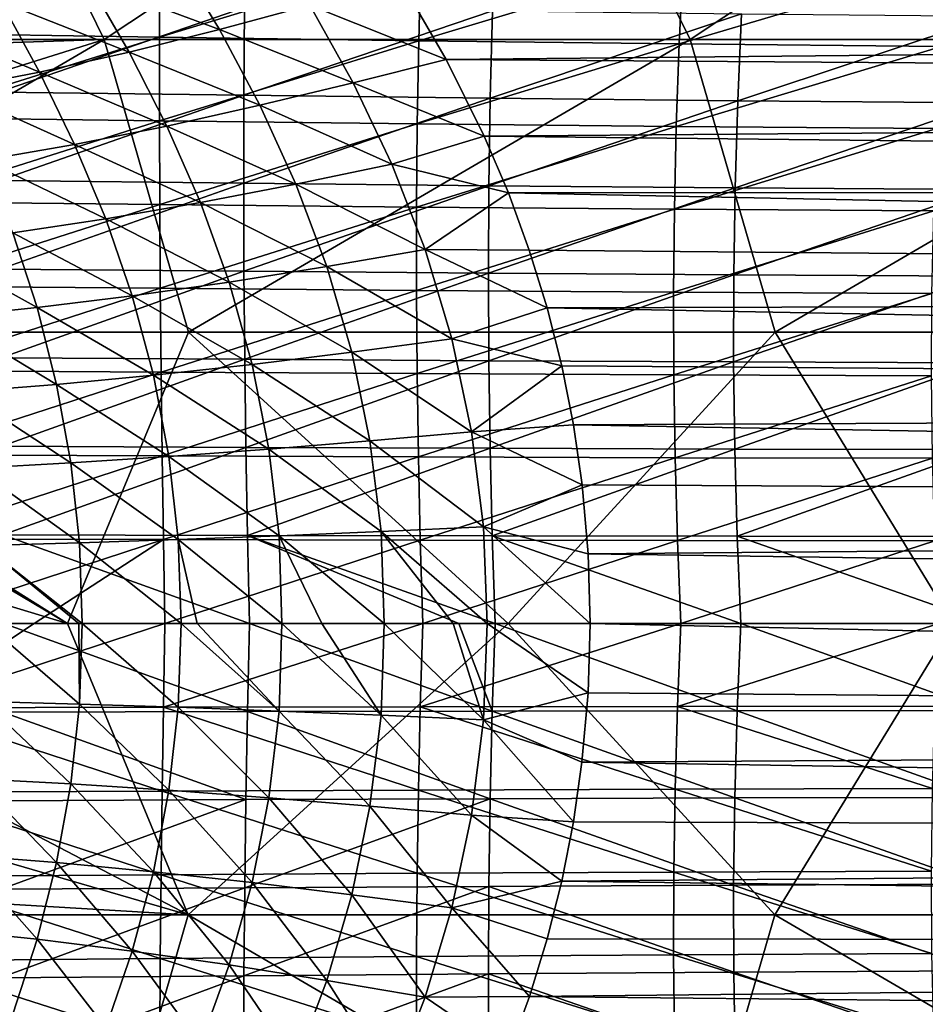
# Model space of a CAD drawing. Header units: metres. Extents: x -31 to 127, y -24 to 31.
# Tile 105 of 150: x 30 to 42, y -5 to 7. Entities that reach past the tile are written whole.
import ezdxf

# ---------------------------------------------------------------- set-up
doc = ezdxf.new("R2010")
doc.units = ezdxf.units.M
doc.layers.add('solid_12_381_041_XXX', color=7, linetype='CONTINUOUS')

msp = doc.modelspace()

# ---------------------------------------------------------------- linework, layer by layer
at = {"layer": 'solid_12_381_041_XXX'}
for points in [[(31.469925, 7.255667, 116.312943), (29.690308, 10.888436, 116.108398), (24.226475, 7.252696, 116.244392)], [(31.469925, 7.255667, 116.312943), (36.948235, 10.888618, 116.15947), (29.690308, 10.888436, 116.108398)], [(31.469925, 7.255667, 116.312943), (38.742451, 7.255779, 116.367706), (36.948235, 10.888618, 116.15947)], [(38.742451, 7.255779, 116.367706), (44.212471, 10.888732, 116.207741), (36.948235, 10.888618, 116.15947)], [(38.742451, 7.255779, 116.367706), (46.025307, 7.255846, 116.415291), (44.212471, 10.888732, 116.207741)], [(32.15818, 8.323562, 146.197525), (28.925499, 8.378558, 146.202209), (28.944389, 7.331983, 146.248627)], [(32.1548, 7.283724, 146.243698), (32.15818, 8.323562, 146.197525), (28.944389, 7.331983, 146.248627)], [(35.398643, 8.272138, 146.184723), (32.15818, 8.323562, 146.197525), (32.1548, 7.283724, 146.243698)], [(32.352272, 8.282537, 97.802025), (32.898026, 7.377436, 97.481262), (31.266193, 7.986289, 97.576691)], [(35.372581, 7.238919, 146.23024), (35.398643, 8.272138, 146.184723), (32.1548, 7.283724, 146.243698)], [(34.021423, 7.680035, 97.631531), (32.898026, 7.377436, 97.481262), (32.352272, 8.282537, 97.802025)], [(38.655235, 8.226968, 146.163483), (35.398643, 8.272138, 146.184723), (35.372581, 7.238919, 146.23024)], [(38.605618, 7.200019, 146.207993), (38.655235, 8.226968, 146.163483), (35.372581, 7.238919, 146.23024)], [(41.93631, 8.189585, 146.133575), (38.655235, 8.226968, 146.163483), (38.605618, 7.200019, 146.207993)], [(41.86179, 7.168468, 146.176682), (41.93631, 8.189585, 146.133575), (38.605618, 7.200019, 146.207993)], [(31.266193, 7.986289, 97.576691), (31.77743, 7.097407, 97.271324), (30.187929, 7.723008, 97.278465)], [(32.898026, 7.377436, 97.481262), (31.77743, 7.097407, 97.271324), (31.266193, 7.986289, 97.576691)], [(35.159813, 7.964255, 97.739021), (35.712475, 7.005709, 97.420624), (34.021423, 7.680035, 97.631531)], [(99.902351, 7.642428, 97.628105), (35.712475, 7.005709, 97.420624), (35.159813, 7.964255, 97.739021)], [(30.187929, 7.723008, 97.278465), (30.665628, 6.848675, 96.983032), (29.125532, 7.499857, 96.897087)], [(31.77743, 7.097407, 97.271324), (30.665628, 6.848675, 96.983032), (30.187929, 7.723008, 97.278465)], [(30.154549, 6.600536, 140.896439), (30.143414, 7.699895, 140.940994), (33.210873, 7.653284, 140.94841)], [(30.154549, 6.600536, 140.896439), (33.210873, 7.653284, 140.94841), (33.203018, 6.560555, 140.904221)], [(34.021423, 7.680035, 97.631531), (34.558113, 6.71609, 97.323524), (32.898026, 7.377436, 97.481262)], [(33.203018, 6.560555, 140.904221), (33.210873, 7.653284, 140.94841), (36.287636, 7.611244, 140.963547)], [(33.203018, 6.560555, 140.904221), (36.287636, 7.611244, 140.963547), (36.260101, 6.524803, 140.920059)], [(35.712475, 7.005709, 97.420624), (34.558113, 6.71609, 97.323524), (34.021423, 7.680035, 97.631531)], [(99.190849, 6.554271, 97.287514), (35.712475, 7.005709, 97.420624), (99.902351, 7.642428, 97.628105)], [(36.260101, 6.524803, 140.920059), (36.287636, 7.611244, 140.963547), (39.380596, 7.573291, 140.986542)], [(30.665628, 6.848675, 96.983032), (29.571215, 6.63794, 96.605545), (29.125532, 7.499857, 96.897087)], [(36.260101, 6.524803, 140.920059), (39.380596, 7.573291, 140.986542), (39.332199, 6.492951, 140.944107)], [(39.332199, 6.492951, 140.944107), (39.380596, 7.573291, 140.986542), (42.496731, 7.542249, 141.01767)], [(39.332199, 6.492951, 140.944107), (42.496731, 7.542249, 141.01767), (42.425762, 6.467507, 140.976593)], [(32.898026, 7.377436, 97.481262), (33.400414, 6.437262, 97.193604), (31.77743, 7.097407, 97.271324)], [(34.558113, 6.71609, 97.323524), (33.400414, 6.437262, 97.193604), (32.898026, 7.377436, 97.481262)], [(31.469925, 7.255667, 116.312943), (24.226475, 7.252696, 116.244392), (24.3141, 7.01834, 116.254768)], [(31.469925, 7.255667, 116.312943), (24.3141, 7.01834, 116.254768), (24.89715, 5.192048, 116.327507)], [(31.469925, 7.255667, 116.312943), (24.89715, 5.192048, 116.327507), (25.259249, 3.616468, 116.376045)], [(32.51339, 3.61974, 116.445198), (31.469925, 7.255667, 116.312943), (25.259249, 3.616468, 116.376045)], [(32.1548, 7.283724, 146.243698), (28.944389, 7.331983, 146.248627), (28.961277, 6.285195, 146.288864)], [(32.154694, 6.243712, 146.283707), (32.1548, 7.283724, 146.243698), (28.961277, 6.285195, 146.288864)], [(32.51339, 3.61974, 116.445198), (38.742451, 7.255779, 116.367706), (31.469925, 7.255667, 116.312943)], [(35.372581, 7.238919, 146.23024), (32.1548, 7.283724, 146.243698), (32.154694, 6.243712, 146.283707)], [(35.354904, 6.205472, 146.269669), (35.372581, 7.238919, 146.23024), (32.154694, 6.243712, 146.283707)], [(32.51339, 3.61974, 116.445198), (39.795898, 3.619796, 116.498184), (38.742451, 7.255779, 116.367706)], [(38.605618, 7.200019, 146.207993), (35.372581, 7.238919, 146.23024), (35.354904, 6.205472, 146.269669)], [(39.795898, 3.619796, 116.498184), (46.025307, 7.255846, 116.415291), (38.742451, 7.255779, 116.367706)], [(39.795898, 3.619796, 116.498184), (47.091099, 3.619828, 116.534737), (46.025307, 7.255846, 116.415291)], [(31.77743, 7.097407, 97.271324), (32.246117, 6.179338, 96.99958), (30.665628, 6.848675, 96.983032)], [(33.400414, 6.437262, 97.193604), (32.246117, 6.179338, 96.99958), (31.77743, 7.097407, 97.271324)], [(38.569172, 6.172663, 146.24649), (38.605618, 7.200019, 146.207993), (35.354904, 6.205472, 146.269669)], [(41.86179, 7.168468, 146.176682), (38.605618, 7.200019, 146.207993), (38.569172, 6.172663, 146.24649)], [(41.804733, 6.146614, 146.213959), (41.86179, 7.168468, 146.176682), (38.569172, 6.172663, 146.24649)], [(35.712475, 7.005709, 97.420624), (36.185429, 6.052796, 97.147064), (34.558113, 6.71609, 97.323524)], [(99.190849, 6.554271, 97.287514), (36.185429, 6.052796, 97.147064), (35.712475, 7.005709, 97.420624)], [(30.665628, 6.848675, 96.983032), (31.101667, 5.950257, 96.721764), (29.571215, 6.63794, 96.605545)], [(32.246117, 6.179338, 96.99958), (31.101667, 5.950257, 96.721764), (30.665628, 6.848675, 96.983032)], [(31.101667, 5.950257, 96.721764), (29.976194, 5.7561, 96.348763), (29.571215, 6.63794, 96.605545)], [(34.558113, 6.71609, 97.323524), (35.039215, 5.704915, 97.051414), (33.400414, 6.437262, 97.193604)], [(36.185429, 6.052796, 97.147064), (35.039215, 5.704915, 97.051414), (34.558113, 6.71609, 97.323524)], [(30.165661, 5.500969, 140.858734), (30.154549, 6.600536, 140.896439), (33.203018, 6.560555, 140.904221)], [(30.165661, 5.500969, 140.858734), (33.203018, 6.560555, 140.904221), (33.200676, 5.467627, 140.866837)], [(33.200676, 5.467627, 140.866837), (33.203018, 6.560555, 140.904221), (36.260101, 6.524803, 140.920059)], [(33.200676, 5.467627, 140.866837), (36.260101, 6.524803, 140.920059), (36.243397, 5.438068, 140.883301)], [(98.588036, 5.368226, 96.979462), (36.185429, 6.052796, 97.147064), (99.190849, 6.554271, 97.287514)], [(36.243397, 5.438068, 140.883301), (36.260101, 6.524803, 140.920059), (39.332199, 6.492951, 140.944107)], [(36.243397, 5.438068, 140.883301), (39.332199, 6.492951, 140.944107), (39.299572, 5.412091, 140.908279)], [(39.299572, 5.412091, 140.908279), (39.332199, 6.492951, 140.944107), (42.425762, 6.467507, 140.976593)], [(33.400414, 6.437262, 97.193604), (33.849178, 5.457171, 96.941452), (32.246117, 6.179338, 96.99958)], [(35.039215, 5.704915, 97.051414), (33.849178, 5.457171, 96.941452), (33.400414, 6.437262, 97.193604)], [(39.299572, 5.412091, 140.908279), (42.425762, 6.467507, 140.976593), (42.374966, 5.391858, 140.941971)], [(32.154694, 6.243712, 146.283707), (28.961277, 6.285195, 146.288864), (28.976156, 5.238194, 146.322891)], [(32.157852, 5.203527, 146.317551), (32.154694, 6.243712, 146.283707), (28.976156, 5.238194, 146.322891)], [(35.354904, 6.205472, 146.269669), (32.154694, 6.243712, 146.283707), (32.157852, 5.203527, 146.317551)], [(32.246117, 6.179338, 96.99958), (32.663189, 5.228039, 96.763123), (31.101667, 5.950257, 96.721764)], [(35.345615, 5.171797, 146.302979), (35.354904, 6.205472, 146.269669), (32.157852, 5.203527, 146.317551)], [(33.849178, 5.457171, 96.941452), (32.663189, 5.228039, 96.763123), (32.246117, 6.179338, 96.99958)], [(38.569172, 6.172663, 146.24649), (35.354904, 6.205472, 146.269669), (35.345615, 5.171797, 146.302979)], [(38.545895, 5.144902, 146.278992), (38.569172, 6.172663, 146.24649), (35.345615, 5.171797, 146.302979)], [(41.804733, 6.146614, 146.213959), (38.569172, 6.172663, 146.24649), (38.545895, 5.144902, 146.278992)], [(41.765144, 5.124022, 146.245377), (41.804733, 6.146614, 146.213959), (38.545895, 5.144902, 146.278992)], [(36.185429, 6.052796, 97.147064), (36.485451, 5.347665, 96.975113), (35.039215, 5.704915, 97.051414)], [(98.588036, 5.368226, 96.979462), (36.485451, 5.347665, 96.975113), (36.185429, 6.052796, 97.147064)], [(31.101667, 5.950257, 96.721764), (31.488117, 5.02446, 96.495811), (29.976194, 5.7561, 96.348763)], [(32.663189, 5.228039, 96.763123), (31.488117, 5.02446, 96.495811), (31.101667, 5.950257, 96.721764)], [(31.488117, 5.02446, 96.495811), (30.333607, 4.85175, 96.127647), (29.976194, 5.7561, 96.348763)], [(35.039215, 5.704915, 97.051414), (35.452038, 4.64352, 96.819473), (33.849178, 5.457171, 96.941452)], [(36.485451, 5.347665, 96.975113), (35.452038, 4.64352, 96.819473), (35.039215, 5.704915, 97.051414)], [(30.17675, 4.401192, 140.827896), (30.165661, 5.500969, 140.858734), (33.200676, 5.467627, 140.866837)], [(30.17675, 4.401192, 140.827896), (33.200676, 5.467627, 140.866837), (33.203846, 4.374499, 140.836273)], [(33.849178, 5.457171, 96.941452), (34.233128, 4.434374, 96.727943), (32.663189, 5.228039, 96.763123)], [(33.203846, 4.374499, 140.836273), (33.200676, 5.467627, 140.866837), (36.243397, 5.438068, 140.883301)], [(33.203846, 4.374499, 140.836273), (36.243397, 5.438068, 140.883301), (36.237526, 4.351041, 140.853302)], [(35.452038, 4.64352, 96.819473), (34.233128, 4.434374, 96.727943), (33.849178, 5.457171, 96.941452)], [(36.237526, 4.351041, 140.853302), (36.243397, 5.438068, 140.883301), (39.299572, 5.412091, 140.908279)], [(36.237526, 4.351041, 140.853302), (39.299572, 5.412091, 140.908279), (39.282719, 4.330712, 140.879074)], [(39.282719, 4.330712, 140.879074), (39.299572, 5.412091, 140.908279), (42.374966, 5.391858, 140.941971)], [(39.282719, 4.330712, 140.879074), (42.374966, 5.391858, 140.941971), (42.344341, 4.3153, 140.913788)], [(36.485451, 5.347665, 96.975113), (36.74585, 4.63564, 96.825691), (35.452038, 4.64352, 96.819473)], [(98.102058, 4.094952, 96.729218), (36.485451, 5.347665, 96.975113), (98.588036, 5.368226, 96.979462)], [(98.102058, 4.094952, 96.729218), (36.74585, 4.63564, 96.825691), (36.485451, 5.347665, 96.975113)], [(32.157852, 5.203527, 146.317551), (28.976156, 5.238194, 146.322891), (28.989031, 4.190981, 146.350754)], [(32.164288, 4.163169, 146.34523), (32.157852, 5.203527, 146.317551), (28.989031, 4.190981, 146.350754)], [(32.663189, 5.228039, 96.763123), (33.018883, 4.240932, 96.564163), (31.488117, 5.02446, 96.495811)], [(35.345615, 5.171797, 146.302979), (32.157852, 5.203527, 146.317551), (32.164288, 4.163169, 146.34523)], [(35.344711, 4.137894, 146.3302), (35.345615, 5.171797, 146.302979), (32.164288, 4.163169, 146.34523)], [(34.233128, 4.434374, 96.727943), (33.018883, 4.240932, 96.564163), (32.663189, 5.228039, 96.763123)], [(38.545895, 5.144902, 146.278992), (35.345615, 5.171797, 146.302979), (35.344711, 4.137894, 146.3302)], [(38.535793, 4.116734, 146.305496), (38.545895, 5.144902, 146.278992), (35.344711, 4.137894, 146.3302)], [(41.765144, 5.124022, 146.245377), (38.545895, 5.144902, 146.278992), (38.535793, 4.116734, 146.305496)], [(31.488117, 5.02446, 96.495811), (31.816578, 4.068957, 96.306755), (30.333607, 4.85175, 96.127647)], [(33.018883, 4.240932, 96.564163), (31.816578, 4.068957, 96.306755), (31.488117, 5.02446, 96.495811)], [(41.743015, 4.100693, 146.270935), (41.765144, 5.124022, 146.245377), (38.535793, 4.116734, 146.305496)], [(30.333607, 4.85175, 96.127647), (30.636316, 3.922861, 95.943436), (29.210625, 4.713807, 95.653458)], [(31.816578, 4.068957, 96.306755), (30.636316, 3.922861, 95.943436), (30.333607, 4.85175, 96.127647)], [(30.636316, 3.922861, 95.943436), (29.489534, 3.805876, 95.468925), (29.210625, 4.713807, 95.653458)], [(35.452038, 4.64352, 96.819473), (35.784904, 3.533526, 96.632446), (34.233128, 4.434374, 96.727943)], [(36.966694, 3.91907, 96.699104), (35.784904, 3.533526, 96.632446), (35.452038, 4.64352, 96.819473)], [(36.74585, 4.63564, 96.825691), (36.966694, 3.91907, 96.699104), (35.452038, 4.64352, 96.819473)], [(98.102058, 4.094952, 96.729218), (36.966694, 3.91907, 96.699104), (36.74585, 4.63564, 96.825691)], [(34.233128, 4.434374, 96.727943), (34.542019, 3.369955, 96.556633), (33.018883, 4.240932, 96.564163)], [(35.784904, 3.533526, 96.632446), (34.542019, 3.369955, 96.556633), (34.233128, 4.434374, 96.727943)], [(30.187819, 3.301207, 140.803909), (30.17675, 4.401192, 140.827896), (33.203846, 4.374499, 140.836273)], [(30.187819, 3.301207, 140.803909), (33.203846, 4.374499, 140.836273), (33.212528, 3.281173, 140.812546)], [(33.212528, 3.281173, 140.812546), (33.203846, 4.374499, 140.836273), (36.237526, 4.351041, 140.853302)], [(33.212528, 3.281173, 140.812546), (36.237526, 4.351041, 140.853302), (36.242489, 3.26372, 140.830032)], [(36.242489, 3.26372, 140.830032), (36.237526, 4.351041, 140.853302), (39.282719, 4.330712, 140.879074)], [(36.242489, 3.26372, 140.830032), (39.282719, 4.330712, 140.879074), (39.281639, 3.248813, 140.856491)], [(39.281639, 3.248813, 140.856491), (39.282719, 4.330712, 140.879074), (42.344341, 4.3153, 140.913788)], [(39.281639, 3.248813, 140.856491), (42.344341, 4.3153, 140.913788), (42.333893, 3.237836, 140.892044)], [(32.164288, 4.163169, 146.34523), (28.989031, 4.190981, 146.350754), (28.999901, 3.143555, 146.372406)], [(32.173992, 3.122637, 146.36673), (32.164288, 4.163169, 146.34523), (28.999901, 3.143555, 146.372406)], [(33.018883, 4.240932, 96.564163), (33.304344, 3.218635, 96.405327), (31.816578, 4.068957, 96.306755)], [(35.344711, 4.137894, 146.3302), (32.164288, 4.163169, 146.34523), (32.173992, 3.122637, 146.36673)], [(34.542019, 3.369955, 96.556633), (33.304344, 3.218635, 96.405327), (33.018883, 4.240932, 96.564163)], [(31.816578, 4.068957, 96.306755), (32.079502, 3.084004, 96.156525), (30.636316, 3.922861, 95.943436)], [(33.304344, 3.218635, 96.405327), (32.079502, 3.084004, 96.156525), (31.816578, 4.068957, 96.306755)], [(35.352192, 3.103763, 146.351303), (35.344711, 4.137894, 146.3302), (32.173992, 3.122637, 146.36673)], [(38.535793, 4.116734, 146.305496), (35.344711, 4.137894, 146.3302), (35.352192, 3.103763, 146.351303)], [(38.53886, 3.08816, 146.326004), (38.535793, 4.116734, 146.305496), (35.352192, 3.103763, 146.351303)], [(97.747482, 2.75414, 96.541496), (36.966694, 3.91907, 96.699104), (98.102058, 4.094952, 96.729218)], [(41.743015, 4.100693, 146.270935), (38.535793, 4.116734, 146.305496), (38.53886, 3.08816, 146.326004)], [(41.738354, 3.076626, 146.290665), (41.743015, 4.100693, 146.270935), (38.53886, 3.08816, 146.326004)], [(30.636316, 3.922861, 95.943436), (30.877974, 2.969462, 95.79763), (29.489534, 3.805876, 95.468925)], [(32.079502, 3.084004, 96.156525), (30.877974, 2.969462, 95.79763), (30.636316, 3.922861, 95.943436)], [(36.966694, 3.91907, 96.699104), (37.147911, 3.200488, 96.595108), (35.784904, 3.533526, 96.632446)], [(97.747482, 2.75414, 96.541496), (37.147911, 3.200488, 96.595108), (36.966694, 3.91907, 96.699104)], [(30.877974, 2.969462, 95.79763), (29.711584, 2.877497, 95.323265), (29.489534, 3.805876, 95.468925)], [(32.51339, 3.61974, 116.445198), (25.259249, 3.616468, 116.376045), (31.014082, -0.000011, 116.475899)], [(25.299501, 3.394745, 116.381477), (31.014082, -0.000011, 116.475899), (25.259249, 3.616468, 116.376045)], [(32.51339, 3.61974, 116.445198), (31.014082, -0.000011, 116.475899), (36.484871, -0.000007, 116.518036)], [(32.51339, 3.61974, 116.445198), (36.484871, -0.000007, 116.518036), (39.795898, 3.619796, 116.498184)], [(39.795898, 3.619796, 116.498184), (36.484871, -0.000007, 116.518036), (42.005726, -0.000002, 116.552406)], [(39.795898, 3.619796, 116.498184), (42.005726, -0.000002, 116.552406), (47.091099, 3.619828, 116.534737)], [(35.784904, 3.533526, 96.632446), (36.028412, 2.381718, 96.495132), (34.542019, 3.369955, 96.556633)], [(37.147911, 3.200488, 96.595108), (36.028412, 2.381718, 96.495132), (35.784904, 3.533526, 96.632446)], [(25.526009, 1.659285, 116.412445), (31.014082, -0.000011, 116.475899), (25.299501, 3.394745, 116.381477)], [(34.542019, 3.369955, 96.556633), (34.767647, 2.269422, 96.431244), (33.304344, 3.218635, 96.405327)], [(36.028412, 2.381718, 96.495132), (34.767647, 2.269422, 96.431244), (34.542019, 3.369955, 96.556633)], [(30.198866, 2.201013, 140.786789), (30.187819, 3.301207, 140.803909), (33.212528, 3.281173, 140.812546)], [(30.198866, 2.201013, 140.786789), (33.212528, 3.281173, 140.812546), (33.226727, 2.187647, 140.795624)], [(33.304344, 3.218635, 96.405327), (33.512527, 2.165505, 96.289452), (32.079502, 3.084004, 96.156525)], [(33.226727, 2.187647, 140.795624), (33.212528, 3.281173, 140.812546), (36.242489, 3.26372, 140.830032)], [(33.226727, 2.187647, 140.795624), (36.242489, 3.26372, 140.830032), (36.258286, 2.176106, 140.813507)], [(34.767647, 2.269422, 96.431244), (33.512527, 2.165505, 96.289452), (33.304344, 3.218635, 96.405327)], [(37.147911, 3.200488, 96.595108), (37.293068, 2.465663, 96.511459), (36.028412, 2.381718, 96.495132)], [(36.258286, 2.176106, 140.813507), (36.242489, 3.26372, 140.830032), (39.281639, 3.248813, 140.856491)], [(36.258286, 2.176106, 140.813507), (39.281639, 3.248813, 140.856491), (39.296329, 2.166395, 140.84053)], [(97.747482, 2.75414, 96.541496), (37.293068, 2.465663, 96.511459), (37.147911, 3.200488, 96.595108)], [(39.296329, 2.166395, 140.84053), (39.281639, 3.248813, 140.856491), (42.333893, 3.237836, 140.892044)], [(39.296329, 2.166395, 140.84053), (42.333893, 3.237836, 140.892044), (42.343616, 2.159465, 140.876755)], [(32.173992, 3.122637, 146.36673), (28.999901, 3.143555, 146.372406), (29.008764, 2.095916, 146.387878)], [(32.186966, 2.081931, 146.38208), (32.173992, 3.122637, 146.36673), (29.008764, 2.095916, 146.387878)], [(32.079502, 3.084004, 96.156525), (32.27092, 2.072978, 96.047287), (30.877974, 2.969462, 95.79763)], [(33.512527, 2.165505, 96.289452), (32.27092, 2.072978, 96.047287), (32.079502, 3.084004, 96.156525)], [(35.352192, 3.103763, 146.351303), (32.173992, 3.122637, 146.36673), (32.186966, 2.081931, 146.38208)], [(35.368057, 2.069404, 146.366318), (35.352192, 3.103763, 146.351303), (32.186966, 2.081931, 146.38208)], [(38.53886, 3.08816, 146.326004), (35.352192, 3.103763, 146.351303), (35.368057, 2.069404, 146.366318)], [(38.555103, 2.059179, 146.3405), (38.53886, 3.08816, 146.326004), (35.368057, 2.069404, 146.366318)], [(41.738354, 3.076626, 146.290665), (38.53886, 3.08816, 146.326004), (38.555103, 2.059179, 146.3405)], [(41.751152, 2.051822, 146.30455), (41.738354, 3.076626, 146.290665), (38.555103, 2.059179, 146.3405)], [(30.877974, 2.969462, 95.79763), (31.053595, 1.994146, 95.691925), (29.711584, 2.877497, 95.323265)], [(32.27092, 2.072978, 96.047287), (31.053595, 1.994146, 95.691925), (30.877974, 2.969462, 95.79763)], [(31.053595, 1.994146, 95.691925), (29.872669, 1.930697, 95.217934), (29.711584, 2.877497, 95.323265)], [(97.534081, 1.384655, 96.429512), (37.293068, 2.465663, 96.511459), (97.747482, 2.75414, 96.541496)], [(37.293068, 2.465663, 96.511459), (37.39967, 1.722445, 96.449654), (36.028412, 2.381718, 96.495132)], [(97.534081, 1.384655, 96.429512), (37.39967, 1.722445, 96.449654), (37.293068, 2.465663, 96.511459)], [(36.028412, 2.381718, 96.495132), (36.176743, 1.198401, 96.411232), (34.767647, 2.269422, 96.431244)], [(37.39967, 1.722445, 96.449654), (36.176743, 1.198401, 96.411232), (36.028412, 2.381718, 96.495132)], [(34.767647, 2.269422, 96.431244), (34.904942, 1.141369, 96.354767), (33.512527, 2.165505, 96.289452)], [(36.176743, 1.198401, 96.411232), (34.904942, 1.141369, 96.354767), (34.767647, 2.269422, 96.431244)], [(32.186966, 2.081931, 146.38208), (29.008764, 2.095916, 146.387878), (29.015623, 1.048064, 146.397156)], [(32.203213, 1.041052, 146.391251), (32.186966, 2.081931, 146.38208), (29.015623, 1.048064, 146.397156)], [(30.20989, 1.10061, 140.77652), (30.198866, 2.201013, 140.786789), (33.226727, 2.187647, 140.795624)], [(30.20989, 1.10061, 140.77652), (33.226727, 2.187647, 140.795624), (33.246437, 1.093923, 140.785522)], [(35.368057, 2.069404, 146.366318), (32.186966, 2.081931, 146.38208), (32.203213, 1.041052, 146.391251)], [(33.512527, 2.165505, 96.289452), (33.639057, 1.088582, 96.21891), (32.27092, 2.072978, 96.047287)], [(33.246437, 1.093923, 140.785522), (33.226727, 2.187647, 140.795624), (36.258286, 2.176106, 140.813507)], [(33.246437, 1.093923, 140.785522), (36.258286, 2.176106, 140.813507), (36.284916, 1.088199, 140.803726)], [(34.904942, 1.141369, 96.354767), (33.639057, 1.088582, 96.21891), (33.512527, 2.165505, 96.289452)], [(36.284916, 1.088199, 140.803726), (36.258286, 2.176106, 140.813507), (39.296329, 2.166395, 140.84053)], [(36.284916, 1.088199, 140.803726), (39.296329, 2.166395, 140.84053), (39.326797, 1.083457, 140.831177)], [(39.326797, 1.083457, 140.831177), (39.296329, 2.166395, 140.84053), (42.343616, 2.159465, 140.876755)], [(39.326797, 1.083457, 140.831177), (42.343616, 2.159465, 140.876755), (42.373516, 1.080185, 140.867905)], [(31.053595, 1.994146, 95.691925), (31.160072, 1.001459, 95.627838), (29.872669, 1.930697, 95.217934)], [(32.27092, 2.072978, 96.047287), (32.387119, 1.041558, 95.980919), (31.053595, 1.994146, 95.691925)], [(32.387119, 1.041558, 95.980919), (31.160072, 1.001459, 95.627838), (31.053595, 1.994146, 95.691925)], [(35.392311, 1.034816, 146.375214), (35.368057, 2.069404, 146.366318), (32.203213, 1.041052, 146.391251)], [(33.639057, 1.088582, 96.21891), (32.387119, 1.041558, 95.980919), (32.27092, 2.072978, 96.047287)], [(38.555103, 2.059179, 146.3405), (35.368057, 2.069404, 146.366318), (35.392311, 1.034816, 146.375214)], [(38.584515, 1.029793, 146.348999), (38.555103, 2.059179, 146.3405), (35.392311, 1.034816, 146.375214)], [(41.751152, 2.051822, 146.30455), (38.555103, 2.059179, 146.3405), (38.584515, 1.029793, 146.348999)], [(41.781418, 1.02628, 146.312576), (41.751152, 2.051822, 146.30455), (38.584515, 1.029793, 146.348999)], [(31.160072, 1.001459, 95.627838), (29.970209, 0.969139, 95.15419), (29.872669, 1.930697, 95.217934)], [(37.39967, 1.722445, 96.449654), (37.474953, 0.863535, 96.405891), (36.176743, 1.198401, 96.411232)], [(97.534081, 1.384655, 96.429512), (37.474953, 0.863535, 96.405891), (37.39967, 1.722445, 96.449654)], [(25.526009, 1.659285, 116.412445), (25.596123, 0, 116.421822), (31.014082, -0.000011, 116.475899)], [(97.534081, 1.384655, 96.429512), (97.463043, 0, 96.391296), (37.474953, 0.863535, 96.405891)], [(34.904942, 1.141369, 96.354767), (34.94278, -0.000001, 96.328476), (33.639057, 1.088582, 96.21891)], [(36.176743, 1.198401, 96.411232), (36.220387, -0.000001, 96.382889), (34.904942, 1.141369, 96.354767)], [(35.800407, -0.000001, 96.372025), (34.94278, -0.000001, 96.328476), (34.904942, 1.141369, 96.354767)], [(36.220387, -0.000001, 96.382889), (35.800407, -0.000001, 96.372025), (34.904942, 1.141369, 96.354767)], [(37.499977, -0.000001, 96.391296), (36.220387, -0.000001, 96.382889), (36.176743, 1.198401, 96.411232)], [(37.474953, 0.863535, 96.405891), (37.499977, -0.000001, 96.391296), (36.176743, 1.198401, 96.411232)], [(32.203213, 1.041052, 146.391251), (29.015623, 1.048064, 146.397156), (29.020428, 0, 146.400253)], [(30.600832, 0, 146.398575), (32.203213, 1.041052, 146.391251), (29.020428, 0, 146.400253)], [(31.160072, 1.001459, 95.627838), (31.195053, -0.000001, 95.60611), (29.970209, 0.969139, 95.15419)], [(30.20989, 1.10061, 140.77652), (33.246437, 1.093923, 140.785522), (33.271683, -0.000001, 140.782257)], [(30.20989, 1.10061, 140.77652), (33.271683, -0.000001, 140.782257), (30.220922, -0.000001, 140.773102)], [(30.600832, 0, 146.398575), (32.222782, 0, 146.394257), (32.203213, 1.041052, 146.391251)], [(32.387119, 1.041558, 95.980919), (32.42358, -0.000001, 95.958061), (31.160072, 1.001459, 95.627838)], [(32.42358, -0.000001, 95.958061), (31.195053, -0.000001, 95.60611), (31.160072, 1.001459, 95.627838)], [(35.392311, 1.034816, 146.375214), (32.203213, 1.041052, 146.391251), (32.222782, 0, 146.394257)], [(35.425072, 0, 146.378006), (35.392311, 1.034816, 146.375214), (32.222782, 0, 146.394257)], [(33.639057, 1.088582, 96.21891), (33.674812, -0.000001, 96.194244), (32.387119, 1.041558, 95.980919)], [(32.620968, -0.000001, 96.003044), (32.42358, -0.000001, 95.958061), (32.387119, 1.041558, 95.980919)], [(33.674812, -0.000001, 96.194244), (32.620968, -0.000001, 96.003044), (32.387119, 1.041558, 95.980919)], [(33.246437, 1.093923, 140.785522), (36.284916, 1.088199, 140.803726), (36.322388, -0.000001, 140.80069)], [(33.246437, 1.093923, 140.785522), (36.322388, -0.000001, 140.80069), (35.870903, -0.000001, 140.797379)], [(33.271683, -0.000001, 140.782257), (33.246437, 1.093923, 140.785522), (35.870903, -0.000001, 140.797379)], [(34.169308, -0.000001, 96.257927), (33.674812, -0.000001, 96.194244), (33.639057, 1.088582, 96.21891)], [(34.94278, -0.000001, 96.328476), (34.169308, -0.000001, 96.257927), (33.639057, 1.088582, 96.21891)], [(38.584515, 1.029793, 146.348999), (35.392311, 1.034816, 146.375214), (35.425072, 0, 146.378006)], [(38.627213, 0, 146.351517), (38.584515, 1.029793, 146.348999), (35.425072, 0, 146.378006)], [(36.284916, 1.088199, 140.803726), (39.326797, 1.083457, 140.831177), (39.373089, -0.000001, 140.828445)], [(36.284916, 1.088199, 140.803726), (39.373089, -0.000001, 140.828445), (36.322388, -0.000001, 140.80069)], [(41.781418, 1.02628, 146.312576), (38.584515, 1.029793, 146.348999), (38.627213, 0, 146.351517)], [(41.829174, 0, 146.314758), (41.781418, 1.02628, 146.312576), (38.627213, 0, 146.351517)], [(39.326797, 1.083457, 140.831177), (42.373516, 1.080185, 140.867905), (42.42366, -0.000001, 140.865509)], [(39.326797, 1.083457, 140.831177), (42.42366, -0.000001, 140.865509), (39.373089, -0.000001, 140.828445)], [(31.154961, -0.000001, 95.592407), (30.000618, -0.000001, 95.131798), (29.970209, 0.969139, 95.15419)], [(31.195053, -0.000001, 95.60611), (31.154961, -0.000001, 95.592407), (29.970209, 0.969139, 95.15419)], [(97.463043, 0, 96.391296), (37.499977, -0.000001, 96.391296), (37.474953, 0.863535, 96.405891)], [(29.015623, -1.048073, 146.397156), (30.600832, 0, 146.398575), (29.020428, 0, 146.400253)], [(29.015623, -1.048073, 146.397156), (32.222782, 0, 146.394257), (30.600832, 0, 146.398575)], [(29.015623, -1.048073, 146.397156), (32.203213, -1.041073, 146.391251), (32.222782, 0, 146.394257)], [(32.203213, -1.041073, 146.391251), (35.425072, 0, 146.378006), (32.222782, 0, 146.394257)], [(32.203213, -1.041073, 146.391251), (35.392311, -1.034844, 146.375214), (35.425072, 0, 146.378006)], [(35.392311, -1.034844, 146.375214), (38.627213, 0, 146.351517), (35.425072, 0, 146.378006)], [(35.392311, -1.034844, 146.375214), (38.584515, -1.029828, 146.348999), (38.627213, 0, 146.351517)], [(38.584515, -1.029828, 146.348999), (41.829174, 0, 146.314758), (38.627213, 0, 146.351517)], [(38.584515, -1.029828, 146.348999), (41.781422, -1.026322, 146.312576), (41.829174, 0, 146.314758)], [(25.530891, -1.589037, 116.412689), (32.509605, -3.619741, 116.445168), (25.596123, 0, 116.421822)], [(32.509605, -3.619741, 116.445168), (31.014082, -0.000011, 116.475899), (25.596123, 0, 116.421822)], [(31.160072, -1.001461, 95.627838), (29.970209, -0.969141, 95.15419), (30.000618, -0.000001, 95.131798)], [(31.160072, -1.001461, 95.627838), (30.000618, -0.000001, 95.131798), (31.154961, -0.000001, 95.592407)], [(33.246449, -1.094449, 140.785538), (30.209915, -1.101015, 140.77652), (30.220922, -0.000001, 140.773102)], [(33.246449, -1.094449, 140.785538), (30.220922, -0.000001, 140.773102), (33.271683, -0.000001, 140.782257)], [(32.509605, -3.619741, 116.445168), (36.484871, -0.000007, 116.518036), (31.014082, -0.000011, 116.475899)], [(31.160072, -1.001461, 95.627838), (31.154961, -0.000001, 95.592407), (31.195053, -0.000001, 95.60611)], [(32.387119, -1.04156, 95.980919), (31.160072, -1.001461, 95.627838), (31.195053, -0.000001, 95.60611)], [(32.387119, -1.04156, 95.980919), (31.195053, -0.000001, 95.60611), (32.42358, -0.000001, 95.958061)], [(33.639057, -1.088584, 96.21891), (32.387119, -1.04156, 95.980919), (32.42358, -0.000001, 95.958061)], [(33.639057, -1.088584, 96.21891), (32.42358, -0.000001, 95.958061), (32.620968, -0.000001, 96.003044)], [(32.509605, -3.619741, 116.445168), (39.792404, -3.619796, 116.498161), (36.484871, -0.000007, 116.518036)], [(33.639057, -1.088584, 96.21891), (32.620968, -0.000001, 96.003044), (33.674812, -0.000001, 96.194244)], [(36.284916, -1.088845, 140.803741), (33.246449, -1.094449, 140.785538), (33.271683, -0.000001, 140.782257)], [(36.284916, -1.088845, 140.803741), (33.271683, -0.000001, 140.782257), (35.870903, -0.000001, 140.797379)], [(34.904942, -1.14137, 96.354767), (33.639057, -1.088584, 96.21891), (33.674812, -0.000001, 96.194244)], [(34.904942, -1.14137, 96.354767), (33.674812, -0.000001, 96.194244), (34.169308, -0.000001, 96.257927)], [(34.904942, -1.14137, 96.354767), (34.169308, -0.000001, 96.257927), (34.94278, -0.000001, 96.328476)], [(36.176746, -1.198402, 96.411232), (34.904942, -1.14137, 96.354767), (34.94278, -0.000001, 96.328476)], [(36.176746, -1.198402, 96.411232), (34.94278, -0.000001, 96.328476), (35.800407, -0.000001, 96.372025)], [(36.176746, -1.198402, 96.411232), (35.800407, -0.000001, 96.372025), (36.220387, -0.000001, 96.382889)], [(36.284916, -1.088845, 140.803741), (35.870903, -0.000001, 140.797379), (36.322388, -0.000001, 140.80069)], [(37.474953, -0.863557, 96.405891), (36.176746, -1.198402, 96.411232), (36.220387, -0.000001, 96.382889)], [(37.474953, -0.863557, 96.405891), (36.220387, -0.000001, 96.382889), (37.499977, -0.000001, 96.391296)], [(39.32679, -1.084026, 140.831177), (36.284916, -1.088845, 140.803741), (36.322388, -0.000001, 140.80069)], [(39.32679, -1.084026, 140.831177), (36.322388, -0.000001, 140.80069), (39.373089, -0.000001, 140.828445)], [(39.792404, -3.619796, 116.498161), (42.005726, -0.000002, 116.552406), (36.484871, -0.000007, 116.518036)], [(97.530144, -1.34535, 96.427193), (37.474953, -0.863557, 96.405891), (37.499977, -0.000001, 96.391296)], [(97.530144, -1.34535, 96.427193), (37.499977, -0.000001, 96.391296), (97.463043, 0, 96.391296)], [(42.373508, -1.080633, 140.867905), (39.32679, -1.084026, 140.831177), (39.373089, -0.000001, 140.828445)], [(42.373508, -1.080633, 140.867905), (39.373089, -0.000001, 140.828445), (42.42366, -0.000001, 140.865509)], [(39.792404, -3.619796, 116.498161), (47.087894, -3.619829, 116.534729), (42.005726, -0.000002, 116.552406)], [(31.053595, -1.994147, 95.691925), (29.872669, -1.930699, 95.217934), (29.970209, -0.969141, 95.15419)], [(31.160072, -1.001461, 95.627838), (31.053595, -1.994147, 95.691925), (29.970209, -0.969141, 95.15419)], [(37.474953, -0.863557, 96.405891), (37.399601, -1.722442, 96.449654), (36.176746, -1.198402, 96.411232)], [(97.530144, -1.34535, 96.427193), (37.399601, -1.722442, 96.449654), (37.474953, -0.863557, 96.405891)], [(29.015623, -1.048073, 146.397156), (29.008764, -2.095933, 146.387878), (32.186966, -2.081972, 146.38208)], [(29.015623, -1.048073, 146.397156), (32.186966, -2.081972, 146.38208), (32.203213, -1.041073, 146.391251)], [(33.246449, -1.094449, 140.785538), (33.226753, -2.188697, 140.795639), (30.209915, -1.101015, 140.77652)], [(32.27092, -2.07298, 96.047287), (31.053595, -1.994147, 95.691925), (31.160072, -1.001461, 95.627838)], [(32.387119, -1.04156, 95.980919), (32.27092, -2.07298, 96.047287), (31.160072, -1.001461, 95.627838)], [(32.203213, -1.041073, 146.391251), (32.186966, -2.081972, 146.38208), (35.368057, -2.069459, 146.366318)], [(32.203213, -1.041073, 146.391251), (35.368057, -2.069459, 146.366318), (35.392311, -1.034844, 146.375214)], [(33.512527, -2.165507, 96.289452), (32.27092, -2.07298, 96.047287), (32.387119, -1.04156, 95.980919)], [(33.639057, -1.088584, 96.21891), (33.512527, -2.165507, 96.289452), (32.387119, -1.04156, 95.980919)], [(36.258297, -2.177396, 140.813522), (33.226753, -2.188697, 140.795639), (33.246449, -1.094449, 140.785538)], [(36.284916, -1.088845, 140.803741), (36.258297, -2.177396, 140.813522), (33.246449, -1.094449, 140.785538)], [(34.767647, -2.269421, 96.431244), (33.512527, -2.165507, 96.289452), (33.639057, -1.088584, 96.21891)], [(34.904942, -1.14137, 96.354767), (34.767647, -2.269421, 96.431244), (33.639057, -1.088584, 96.21891)], [(35.392311, -1.034844, 146.375214), (35.368057, -2.069459, 146.366318), (38.555103, -2.05925, 146.3405)], [(35.392311, -1.034844, 146.375214), (38.555103, -2.05925, 146.3405), (38.584515, -1.029828, 146.348999)], [(39.296333, -2.167531, 140.840546), (36.258297, -2.177396, 140.813522), (36.284916, -1.088845, 140.803741)], [(39.32679, -1.084026, 140.831177), (39.296333, -2.167531, 140.840546), (36.284916, -1.088845, 140.803741)], [(38.584515, -1.029828, 146.348999), (38.555103, -2.05925, 146.3405), (41.751156, -2.051907, 146.304535)], [(38.584515, -1.029828, 146.348999), (41.751156, -2.051907, 146.304535), (41.781422, -1.026322, 146.312576)], [(42.343616, -2.160356, 140.87677), (39.296333, -2.167531, 140.840546), (39.32679, -1.084026, 140.831177)], [(42.373508, -1.080633, 140.867905), (42.343616, -2.160356, 140.87677), (39.32679, -1.084026, 140.831177)], [(33.226753, -2.188697, 140.795639), (30.198912, -2.20182, 140.786804), (30.209915, -1.101015, 140.77652)], [(36.028412, -2.381718, 96.495132), (34.767647, -2.269421, 96.431244), (34.904942, -1.14137, 96.354767)], [(36.176746, -1.198402, 96.411232), (36.028412, -2.381718, 96.495132), (34.904942, -1.14137, 96.354767)], [(37.292889, -2.465645, 96.511459), (36.028412, -2.381718, 96.495132), (36.176746, -1.198402, 96.411232)], [(37.399601, -1.722442, 96.449654), (37.292889, -2.465645, 96.511459), (36.176746, -1.198402, 96.411232)], [(97.530144, -1.34535, 96.427193), (97.732628, -2.682199, 96.533661), (37.399601, -1.722442, 96.449654)], [(25.530891, -1.589037, 116.412689), (25.332916, -3.195179, 116.385742), (32.509605, -3.619741, 116.445168)], [(97.732628, -2.682199, 96.533661), (37.292889, -2.465645, 96.511459), (37.399601, -1.722442, 96.449654)], [(30.877974, -2.969463, 95.79763), (29.711584, -2.877499, 95.323265), (29.872669, -1.930699, 95.217934)], [(31.053595, -1.994147, 95.691925), (30.877974, -2.969463, 95.79763), (29.872669, -1.930699, 95.217934)], [(32.079502, -3.084006, 96.156525), (30.877974, -2.969463, 95.79763), (31.053595, -1.994147, 95.691925)], [(32.27092, -2.07298, 96.047287), (32.079502, -3.084006, 96.156525), (31.053595, -1.994147, 95.691925)], [(33.304344, -3.218636, 96.405327), (32.079502, -3.084006, 96.156525), (32.27092, -2.07298, 96.047287)], [(32.186966, -2.081972, 146.38208), (35.352192, -3.103846, 146.351303), (35.368057, -2.069459, 146.366318)], [(33.512527, -2.165507, 96.289452), (33.304344, -3.218636, 96.405327), (32.27092, -2.07298, 96.047287)], [(35.368057, -2.069459, 146.366318), (35.352192, -3.103846, 146.351303), (38.538864, -3.088265, 146.325989)], [(35.368057, -2.069459, 146.366318), (38.538864, -3.088265, 146.325989), (38.555103, -2.05925, 146.3405)], [(38.555103, -2.05925, 146.3405), (38.538864, -3.088265, 146.325989), (41.738358, -3.076754, 146.290665)], [(38.555103, -2.05925, 146.3405), (41.738358, -3.076754, 146.290665), (41.751156, -2.051907, 146.304535)], [(29.008764, -2.095933, 146.387878), (28.999901, -3.14358, 146.372406), (32.173992, -3.122698, 146.36673)], [(29.008764, -2.095933, 146.387878), (32.173992, -3.122698, 146.36673), (32.186966, -2.081972, 146.38208)], [(33.226753, -2.188697, 140.795639), (30.187889, -3.302416, 140.80394), (30.198912, -2.20182, 140.786804)], [(33.226753, -2.188697, 140.795639), (33.212582, -3.282745, 140.812576), (30.187889, -3.302416, 140.80394)], [(32.186966, -2.081972, 146.38208), (32.173992, -3.122698, 146.36673), (35.352192, -3.103846, 146.351303)], [(36.258297, -2.177396, 140.813522), (33.212582, -3.282745, 140.812576), (33.226753, -2.188697, 140.795639)], [(36.258297, -2.177396, 140.813522), (36.242523, -3.265653, 140.830063), (33.212582, -3.282745, 140.812576)], [(34.542019, -3.369954, 96.556633), (33.304344, -3.218636, 96.405327), (33.512527, -2.165507, 96.289452)], [(34.767647, -2.269421, 96.431244), (34.542019, -3.369954, 96.556633), (33.512527, -2.165507, 96.289452)], [(39.281666, -3.250515, 140.856522), (36.242523, -3.265653, 140.830063), (36.258297, -2.177396, 140.813522)], [(39.296333, -2.167531, 140.840546), (39.281666, -3.250515, 140.856522), (36.258297, -2.177396, 140.813522)], [(42.33392, -3.23917, 140.892075), (39.281666, -3.250515, 140.856522), (39.296333, -2.167531, 140.840546)], [(42.343616, -2.160356, 140.87677), (42.33392, -3.23917, 140.892075), (39.296333, -2.167531, 140.840546)], [(35.784908, -3.533525, 96.632446), (34.542019, -3.369954, 96.556633), (34.767647, -2.269421, 96.431244)], [(36.028412, -2.381718, 96.495132), (35.784908, -3.533525, 96.632446), (34.767647, -2.269421, 96.431244)], [(37.147846, -3.20048, 96.595108), (35.784908, -3.533525, 96.632446), (36.028412, -2.381718, 96.495132)], [(37.292889, -2.465645, 96.511459), (37.147846, -3.20048, 96.595108), (36.028412, -2.381718, 96.495132)], [(97.732628, -2.682199, 96.533661), (37.147846, -3.20048, 96.595108), (37.292889, -2.465645, 96.511459)], [(97.732628, -2.682199, 96.533661), (98.070137, -3.994108, 96.712074), (37.147846, -3.20048, 96.595108)], [(30.636314, -3.922862, 95.943436), (29.489532, -3.805878, 95.468925), (29.711584, -2.877499, 95.323265)], [(30.877974, -2.969463, 95.79763), (30.636314, -3.922862, 95.943436), (29.711584, -2.877499, 95.323265)], [(31.816576, -4.068958, 96.306755), (30.636314, -3.922862, 95.943436), (30.877974, -2.969463, 95.79763)], [(32.079502, -3.084006, 96.156525), (31.816576, -4.068958, 96.306755), (30.877974, -2.969463, 95.79763)], [(28.999901, -3.14358, 146.372406), (28.989033, -4.191015, 146.350754), (32.164288, -4.16325, 146.34523)], [(28.999901, -3.14358, 146.372406), (32.164288, -4.16325, 146.34523), (32.173992, -3.122698, 146.36673)], [(33.018879, -4.240933, 96.564163), (31.816576, -4.068958, 96.306755), (32.079502, -3.084006, 96.156525)], [(33.304344, -3.218636, 96.405327), (33.018879, -4.240933, 96.564163), (32.079502, -3.084006, 96.156525)], [(32.173992, -3.122698, 146.36673), (32.164288, -4.16325, 146.34523), (35.344711, -4.138005, 146.3302)], [(32.173992, -3.122698, 146.36673), (35.344711, -4.138005, 146.3302), (35.352192, -3.103846, 146.351303)], [(35.352192, -3.103846, 146.351303), (35.344711, -4.138005, 146.3302), (38.535797, -4.116874, 146.305496)], [(35.352192, -3.103846, 146.351303), (38.535797, -4.116874, 146.305496), (38.538864, -3.088265, 146.325989)], [(38.538864, -3.088265, 146.325989), (38.535797, -4.116874, 146.305496), (41.743023, -4.100863, 146.270935)], [(38.538864, -3.088265, 146.325989), (41.743023, -4.100863, 146.270935), (41.738358, -3.076754, 146.290665)], [(25.332916, -3.195179, 116.385742), (25.258652, -3.618094, 116.375839), (32.509605, -3.619741, 116.445168)], [(33.212582, -3.282745, 140.812576), (30.176844, -4.402802, 140.827942), (30.187889, -3.302416, 140.80394)], [(33.212582, -3.282745, 140.812576), (33.203926, -4.376595, 140.836334), (30.176844, -4.402802, 140.827942)], [(34.233128, -4.434372, 96.727943), (33.018879, -4.240933, 96.564163), (33.304344, -3.218636, 96.405327)], [(36.242523, -3.265653, 140.830063), (33.203926, -4.376595, 140.836334), (33.212582, -3.282745, 140.812576)], [(36.242523, -3.265653, 140.830063), (36.237598, -4.353616, 140.853363), (33.203926, -4.376595, 140.836334)], [(34.542019, -3.369954, 96.556633), (34.233128, -4.434372, 96.727943), (33.304344, -3.218636, 96.405327)], [(37.147846, -3.20048, 96.595108), (36.966778, -3.918842, 96.699066), (35.784908, -3.533525, 96.632446)], [(39.282791, -4.332979, 140.879135), (36.237598, -4.353616, 140.853363), (36.242523, -3.265653, 140.830063)], [(39.281666, -3.250515, 140.856522), (39.282791, -4.332979, 140.879135), (36.242523, -3.265653, 140.830063)], [(98.070137, -3.994108, 96.712074), (36.966778, -3.918842, 96.699066), (37.147846, -3.20048, 96.595108)], [(42.33392, -3.23917, 140.892075), (42.34441, -4.317077, 140.913818), (39.281666, -3.250515, 140.856522)], [(42.34441, -4.317077, 140.913818), (39.282791, -4.332979, 140.879135), (39.281666, -3.250515, 140.856522)], [(35.452038, -4.643517, 96.819473), (34.233128, -4.434372, 96.727943), (34.542019, -3.369954, 96.556633)], [(35.784908, -3.533525, 96.632446), (35.452038, -4.643517, 96.819473), (34.542019, -3.369954, 96.556633)], [(36.745968, -4.63534, 96.82563), (35.452038, -4.643517, 96.819473), (35.784908, -3.533525, 96.632446)], [(36.966778, -3.918842, 96.699066), (36.745968, -4.63534, 96.82563), (35.784908, -3.533525, 96.632446)], [(31.465363, -7.255668, 116.312904), (25.258652, -3.618094, 116.375839), (24.996611, -4.8187, 116.341408)], [(31.465363, -7.255668, 116.312904), (32.509605, -3.619741, 116.445168), (25.258652, -3.618094, 116.375839)], [(31.465363, -7.255668, 116.312904), (38.738235, -7.25578, 116.367676), (32.509605, -3.619741, 116.445168)], [(38.738235, -7.25578, 116.367676), (39.792404, -3.619796, 116.498161), (32.509605, -3.619741, 116.445168)], [(38.738235, -7.25578, 116.367676), (46.021446, -7.255847, 116.415268), (39.792404, -3.619796, 116.498161)], [(46.021446, -7.255847, 116.415268), (47.087894, -3.619829, 116.534729), (39.792404, -3.619796, 116.498161)], [(30.636314, -3.922862, 95.943436), (30.333605, -4.851752, 96.127647), (29.489532, -3.805878, 95.468925)], [(31.488115, -5.024461, 96.495811), (30.333605, -4.851752, 96.127647), (30.636314, -3.922862, 95.943436)], [(31.816576, -4.068958, 96.306755), (31.488115, -5.024461, 96.495811), (30.636314, -3.922862, 95.943436)], [(98.070137, -3.994108, 96.712074), (36.745968, -4.63534, 96.82563), (36.966778, -3.918842, 96.699066)], [(98.070137, -3.994108, 96.712074), (98.54203, -5.263302, 96.955902), (36.745968, -4.63534, 96.82563)], [(32.663185, -5.22804, 96.763123), (31.488115, -5.024461, 96.495811), (31.816576, -4.068958, 96.306755)], [(33.018879, -4.240933, 96.564163), (32.663185, -5.22804, 96.763123), (31.816576, -4.068958, 96.306755)], [(32.164288, -4.16325, 146.34523), (35.345619, -5.171936, 146.302979), (35.344711, -4.138005, 146.3302)], [(35.344711, -4.138005, 146.3302), (38.545902, -5.145077, 146.278992), (38.535797, -4.116874, 146.305496)], [(35.344711, -4.138005, 146.3302), (35.345619, -5.171936, 146.302979), (38.545902, -5.145077, 146.278992)], [(38.535797, -4.116874, 146.305496), (41.765156, -5.124235, 146.245361), (41.743023, -4.100863, 146.270935)], [(38.535797, -4.116874, 146.305496), (38.545902, -5.145077, 146.278992), (41.765156, -5.124235, 146.245361)], [(28.989033, -4.191015, 146.350754), (28.976158, -5.238237, 146.322891), (32.157856, -5.203629, 146.317551)], [(28.989033, -4.191015, 146.350754), (32.157856, -5.203629, 146.317551), (32.164288, -4.16325, 146.34523)], [(32.164288, -4.16325, 146.34523), (32.157856, -5.203629, 146.317551), (35.345619, -5.171936, 146.302979)], [(33.849182, -5.457168, 96.941452), (32.663185, -5.22804, 96.763123), (33.018879, -4.240933, 96.564163)], [(34.233128, -4.434372, 96.727943), (33.849182, -5.457168, 96.941452), (33.018879, -4.240933, 96.564163)], [(33.203926, -4.376595, 140.836334), (30.165775, -5.50298, 140.858795), (30.176844, -4.402802, 140.827942)], [(33.203926, -4.376595, 140.836334), (33.200787, -5.470244, 140.866913), (30.165775, -5.50298, 140.858795)], [(36.237598, -4.353616, 140.853363), (33.200787, -5.470244, 140.866913), (33.203926, -4.376595, 140.836334)], [(36.237598, -4.353616, 140.853363), (36.243519, -5.441286, 140.883408), (33.200787, -5.470244, 140.866913)], [(39.282791, -4.332979, 140.879135), (39.299702, -5.414923, 140.908371), (36.237598, -4.353616, 140.853363)], [(39.299702, -5.414923, 140.908371), (36.243519, -5.441286, 140.883408), (36.237598, -4.353616, 140.853363)], [(42.34441, -4.317077, 140.913818), (42.375092, -5.394075, 140.942032), (39.282791, -4.332979, 140.879135)], [(42.375092, -5.394075, 140.942032), (39.299702, -5.414923, 140.908371), (39.282791, -4.332979, 140.879135)], [(35.039219, -5.704911, 97.051414), (33.849182, -5.457168, 96.941452), (34.233128, -4.434372, 96.727943)], [(35.452038, -4.643517, 96.819473), (35.039219, -5.704911, 97.051414), (34.233128, -4.434372, 96.727943)], [(36.485542, -5.347444, 96.97506), (35.039219, -5.704911, 97.051414), (35.452038, -4.643517, 96.819473)], [(36.745968, -4.63534, 96.82563), (36.485542, -5.347444, 96.97506), (35.452038, -4.643517, 96.819473)], [(98.54203, -5.263302, 96.955902), (36.485542, -5.347444, 96.97506), (36.745968, -4.63534, 96.82563)]]:
    msp.add_3dface(points, dxfattribs=at)

doc.saveas('drawing.dxf')
